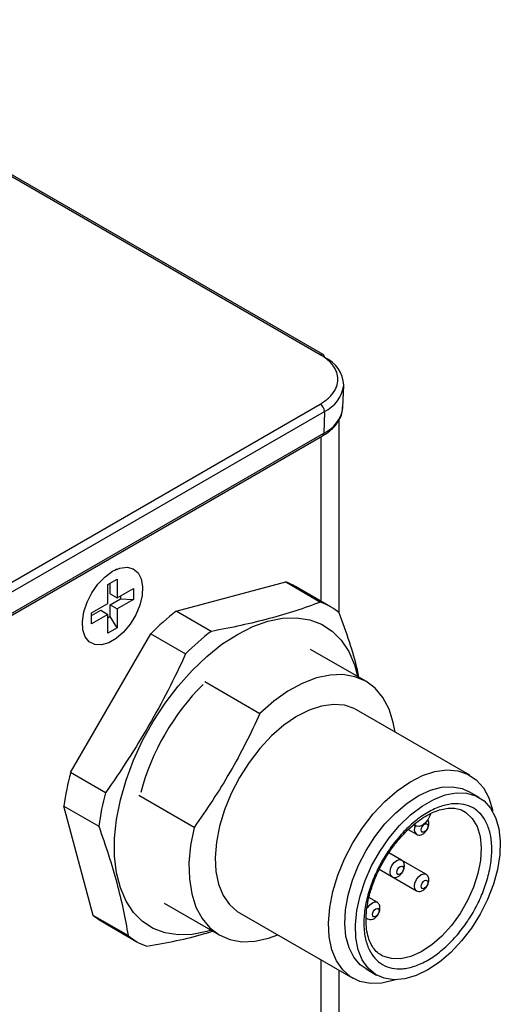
# Model space of a CAD drawing. Header units: inches. Extents: x 4.3 to 29.8, y 2.2 to 17.9.
# Tile 9 of 9: x 27.6 to 28.5, y 15.9 to 17.9. Entities that reach past the tile are written whole.
import ezdxf

# ---------------------------------------------------------------- set-up
doc = ezdxf.new("R2010")
doc.units = ezdxf.units.IN
doc.header["$MEASUREMENT"] = 0

msp = doc.modelspace()

# ---------------------------------------------------------------- linework, layer by layer
at = {"color": 7, "linetype": 'Continuous', "lineweight": 25}
for p, q in [((28.178, 17.2302), (27.0087, 17.9052)), ((28.1839, 17.2308), (27.0146, 17.9058)), ((28.2234, 17.1237), (28.2254, 17.1687)), ((27.3177, 16.6343), (28.178, 17.1309)), ((27.3261, 16.6195), (28.1863, 17.1161)), ((28.1863, 17.1161), (28.185, 17.0719)), ((28.2159, 16.7102), (28.2159, 17.0989)), ((27.3223, 16.5702), (28.1825, 17.0668)), ((27.3247, 16.5753), (28.185, 17.0719)), ((28.1793, 17.0649), (28.1793, 16.7333)), ((27.7678, 16.7978), (27.7646, 16.7965)), ((27.7678, 16.7978), (27.7646, 16.7965)), ((27.7678, 16.7978), (27.7646, 16.7965)), ((27.7678, 16.7978), (27.7646, 16.7965)), ((27.7678, 16.7978), (27.7646, 16.7965)), ((27.7497, 16.7668), (27.7688, 16.7779)), ((27.7688, 16.7779), (27.7688, 16.7399)), ((27.7497, 16.7289), (27.7497, 16.7668)), ((27.7546, 16.7481), (27.7546, 16.7697)), ((27.7688, 16.7399), (27.8016, 16.7589)), ((27.8016, 16.7589), (27.8016, 16.7368)), ((27.8878, 16.7131), (28.1083, 16.7722)), ((28.1083, 16.7722), (28.1787, 16.7316)), ((28.1984, 16.7223), (28.1281, 16.7629)), ((27.7546, 16.7481), (27.7688, 16.7399)), ((27.7546, 16.726), (27.7752, 16.7379)), ((27.8016, 16.7368), (27.7688, 16.7178)), ((27.7752, 16.7436), (27.7752, 16.7379)), ((27.7752, 16.7379), (27.8016, 16.7368)), ((27.7168, 16.7099), (27.7497, 16.7289)), ((27.7546, 16.7022), (27.7546, 16.726)), ((27.7546, 16.726), (27.7688, 16.7178)), ((27.7688, 16.7178), (27.7688, 16.6799)), ((27.7168, 16.7042), (27.7355, 16.715)), ((27.7168, 16.6878), (27.7168, 16.7099)), ((27.7497, 16.7068), (27.7168, 16.6878)), ((27.7355, 16.715), (27.7497, 16.7068)), ((27.7497, 16.6689), (27.7497, 16.7068)), ((27.7546, 16.7022), (27.7497, 16.6994)), ((27.7688, 16.6799), (27.7546, 16.7022)), ((27.9581, 16.6725), (27.8878, 16.7131)), ((27.6986, 16.6821), (27.699, 16.6787)), ((27.6986, 16.6821), (27.699, 16.6787)), ((27.6986, 16.6821), (27.699, 16.6787)), ((27.6986, 16.6821), (27.699, 16.6787)), ((27.6986, 16.6821), (27.699, 16.6787)), ((27.7688, 16.6799), (27.7497, 16.6689)), ((27.6748, 16.3878), (27.8363, 16.6675)), ((27.8363, 16.6675), (27.9066, 16.6269)), ((28.2696, 16.5718), (28.1585, 16.636)), ((27.9453, 16.5713), (28.0564, 16.5072)), ((28.4796, 16.3824), (28.2512, 16.5142)), ((27.7452, 16.3472), (27.6748, 16.3878)), ((27.9237, 16.2774), (27.8126, 16.3415)), ((28.4981, 16.3376), (28.4769, 16.3499)), ((27.6611, 16.3204), (27.7314, 16.2799)), ((27.7202, 16.0998), (27.6611, 16.3204)), ((28.3665, 16.2829), (28.3713, 16.2801)), ((28.3552, 16.2728), (28.3717, 16.2633)), ((28.3418, 16.2115), (28.3164, 16.2261)), ((28.391, 16.1831), (28.3418, 16.2115)), ((28.2969, 16.1928), (28.3225, 16.1781)), ((28.2969, 16.1928), (28.3717, 16.1497)), ((27.8632, 16.1245), (27.9743, 16.0604)), ((28.2926, 16.1263), (28.2761, 16.1357)), ((27.7905, 16.0593), (27.7202, 16.0998)), ((28.015, 16.1051), (28.2434, 15.9733)), ((27.7381, 16.0874), (27.8084, 16.0468)), ((28.2705, 16.0944), (28.2733, 16.0928)), ((28.1793, 16.0103), (28.1793, 15.31)), ((28.3024, 16.0188), (28.3005, 16.0198)), ((28.2159, 15.3307), (28.2159, 15.9891)), ((28.2702, 15.9919), (28.2914, 15.9796))]:
    msp.add_line(p, q, dxfattribs=at)
at = {"color": 7, "linetype": 'Continuous', "lineweight": 25, "flags": 128}
for points in [[(27.7592, 16.7936), (27.7743, 16.8001), (27.7885, 16.8018), (27.8008, 16.7986), (27.8106, 16.7906), (27.8171, 16.7784), (27.8199, 16.7628), (27.819, 16.7447), (27.8142, 16.7252), (27.8061, 16.7056), (27.795, 16.6872), (27.7816, 16.671), (27.7668, 16.6581), (27.7516, 16.6493), (27.7368, 16.6451), (27.7235, 16.6459), (27.7124, 16.6515), (27.7042, 16.6617), (27.6995, 16.6757), (27.6985, 16.6927), (27.7014, 16.7117), (27.7079, 16.7313), (27.7176, 16.7505), (27.7299, 16.768), (27.7441, 16.7826), (27.7592, 16.7936)], [(27.7592, 16.7936), (27.7743, 16.8001), (27.7885, 16.8018), (27.8008, 16.7986), (27.8106, 16.7906), (27.8171, 16.7784), (27.8199, 16.7628), (27.819, 16.7447), (27.8142, 16.7252), (27.8061, 16.7056), (27.795, 16.6872), (27.7816, 16.671), (27.7668, 16.6581), (27.7516, 16.6493), (27.7368, 16.6451), (27.7235, 16.6459), (27.7124, 16.6515), (27.7042, 16.6617), (27.6995, 16.6757), (27.6985, 16.6927), (27.7014, 16.7117), (27.7079, 16.7313), (27.7176, 16.7505), (27.7299, 16.768), (27.7441, 16.7826), (27.7592, 16.7936)], [(27.7592, 16.7936), (27.7743, 16.8001), (27.7885, 16.8018), (27.8008, 16.7986), (27.8106, 16.7906), (27.8171, 16.7784), (27.8199, 16.7628), (27.819, 16.7447), (27.8142, 16.7252), (27.8061, 16.7056), (27.795, 16.6872), (27.7816, 16.671), (27.7668, 16.6581), (27.7516, 16.6493), (27.7368, 16.6451), (27.7235, 16.6459), (27.7124, 16.6515), (27.7042, 16.6617), (27.6995, 16.6757), (27.6985, 16.6927), (27.7014, 16.7117), (27.7079, 16.7313), (27.7176, 16.7505), (27.7299, 16.768), (27.7441, 16.7826), (27.7592, 16.7936)], [(27.7592, 16.7936), (27.7743, 16.8001), (27.7885, 16.8018), (27.8008, 16.7986), (27.8106, 16.7906), (27.8171, 16.7784), (27.8199, 16.7628), (27.819, 16.7447), (27.8142, 16.7252), (27.8061, 16.7056), (27.795, 16.6872), (27.7816, 16.671), (27.7668, 16.6581), (27.7516, 16.6493), (27.7368, 16.6451), (27.7235, 16.6459), (27.7124, 16.6515), (27.7042, 16.6617), (27.6995, 16.6757), (27.6985, 16.6927), (27.7014, 16.7117), (27.7079, 16.7313), (27.7176, 16.7505), (27.7299, 16.768), (27.7441, 16.7826), (27.7592, 16.7936)], [(27.7592, 16.7936), (27.7743, 16.8001), (27.7885, 16.8018), (27.8008, 16.7986), (27.8106, 16.7906), (27.8171, 16.7784), (27.8199, 16.7628), (27.819, 16.7447), (27.8142, 16.7252), (27.8061, 16.7056), (27.795, 16.6872), (27.7816, 16.671), (27.7668, 16.6581), (27.7516, 16.6493), (27.7368, 16.6451), (27.7235, 16.6459), (27.7124, 16.6515), (27.7042, 16.6617), (27.6995, 16.6757), (27.6985, 16.6927), (27.7014, 16.7117), (27.7079, 16.7313), (27.7176, 16.7505), (27.7299, 16.768), (27.7441, 16.7826), (27.7592, 16.7936)], [(28.0109, 16.6665), (28.0419, 16.6822), (28.0725, 16.6931), (28.1021, 16.6991), (28.1303, 16.7001), (28.1566, 16.696), (28.1806, 16.6869), (28.2019, 16.673), (28.2202, 16.6545), (28.2352, 16.6317), (28.2467, 16.6048), (28.253, 16.5814)], [(27.9578, 16.0699), (27.9492, 16.0673), (27.9196, 16.0614), (27.8914, 16.0604), (27.8651, 16.0645), (27.8411, 16.0736), (27.8198, 16.0875), (27.8015, 16.106), (27.7865, 16.1288), (27.7751, 16.1556), (27.7673, 16.186), (27.7634, 16.2194), (27.7634, 16.2554), (27.7673, 16.2933), (27.7751, 16.3326), (27.7865, 16.3726), (27.8015, 16.4128), (27.8198, 16.4525), (27.8411, 16.491), (27.8651, 16.5277), (27.8914, 16.5622), (27.9196, 16.5938), (27.9492, 16.622), (27.9798, 16.6464), (28.0109, 16.6665)], [(28.3286, 16.4696), (28.3251, 16.4891), (28.3165, 16.5159), (28.3042, 16.5389), (28.2885, 16.5577), (28.2696, 16.5718), (28.2479, 16.5811), (28.2237, 16.5854), (28.1977, 16.5845), (28.1702, 16.5785), (28.1417, 16.5676), (28.1129, 16.5518), (28.0843, 16.5316), (28.0564, 16.5072)], [(28.2512, 16.5142), (28.2466, 16.5167), (28.2266, 16.5235), (28.2044, 16.5252), (28.1805, 16.522), (28.1555, 16.5137), (28.1299, 16.5007), (28.1045, 16.4831), (28.0797, 16.4616), (28.0562, 16.4364), (28.0344, 16.4083), (28.015, 16.3779)], [(28.015, 16.3779), (27.9984, 16.3458), (27.9849, 16.313), (27.9749, 16.28), (27.9686, 16.2478), (27.9661, 16.2169), (27.9676, 16.1883), (27.9729, 16.1625), (27.982, 16.1402), (27.9947, 16.1218), (28.0106, 16.1079), (28.015, 16.1051)], [(28.2434, 16.246), (28.2628, 16.2765), (28.2845, 16.3046), (28.3081, 16.3297), (28.3328, 16.3513), (28.3583, 16.3688), (28.3838, 16.3819), (28.4088, 16.3901), (28.4327, 16.3934), (28.455, 16.3916), (28.475, 16.3849), (28.4924, 16.3732), (28.5067, 16.357), (28.5176, 16.3366), (28.5248, 16.3125), (28.5254, 16.3098)], [(28.2702, 16.2306), (28.2881, 16.2585), (28.3082, 16.2842), (28.3301, 16.3069), (28.353, 16.3261), (28.3765, 16.3413), (28.3999, 16.3521), (28.4226, 16.3582), (28.4441, 16.3594), (28.4637, 16.3558), (28.4769, 16.3499)], [(28.3948, 15.9899), (28.3713, 15.9785), (28.3485, 15.9718), (28.3268, 15.97), (28.307, 15.973), (28.2894, 15.9809), (28.2745, 15.9933), (28.2627, 16.01), (28.2544, 16.0306), (28.2497, 16.0545), (28.2487, 16.0811), (28.2516, 16.1097), (28.2581, 16.1396), (28.2682, 16.1699), (28.2815, 16.2), (28.2978, 16.229), (28.3166, 16.2562), (28.3375, 16.2808), (28.3598, 16.3023), (28.383, 16.3201), (28.4065, 16.3336), (28.4297, 16.3427), (28.452, 16.347), (28.4729, 16.3464), (28.4917, 16.3409), (28.508, 16.3307), (28.5213, 16.3161), (28.5314, 16.2974), (28.538, 16.2751), (28.5408, 16.2497), (28.5398, 16.222), (28.5351, 16.1927), (28.5268, 16.1625), (28.515, 16.1322), (28.5002, 16.1026), (28.4826, 16.0744), (28.4627, 16.0484), (28.441, 16.0253), (28.4182, 16.0056), (28.3948, 15.9899)], [(28.4665, 16.3104), (28.4715, 16.3073), (28.4843, 16.2953), (28.494, 16.279), (28.5001, 16.2591), (28.5024, 16.2361), (28.501, 16.2108), (28.4958, 16.1841), (28.4871, 16.1567), (28.475, 16.1296), (28.46, 16.1036), (28.4425, 16.0796), (28.4232, 16.0583), (28.4027, 16.0405), (28.3815, 16.0266), (28.3604, 16.0172), (28.3401, 16.0125), (28.3212, 16.0127), (28.3043, 16.0178), (28.3024, 16.0188)], [(28.4002, 16.3049), (28.3994, 16.302), (28.3955, 16.2937), (28.39, 16.2865), (28.3836, 16.2814), (28.3772, 16.2791), (28.3717, 16.2799), (28.3679, 16.2838), (28.3678, 16.2839)], [(28.3883, 16.2683), (28.3857, 16.2674), (28.3836, 16.2678), (28.3821, 16.2695), (28.3816, 16.2721), (28.3821, 16.2754), (28.3836, 16.2787), (28.3857, 16.2817), (28.3883, 16.2837), (28.3909, 16.2846), (28.393, 16.2842), (28.3945, 16.2825), (28.395, 16.2799), (28.3945, 16.2766), (28.393, 16.2733), (28.3909, 16.2704), (28.3883, 16.2683)], [(27.9237, 16.2774), (27.9166, 16.241), (27.9133, 16.2061), (27.9141, 16.1733), (27.9188, 16.1432), (27.9274, 16.1164), (27.9396, 16.0933), (27.9554, 16.0746), (27.9743, 16.0604), (27.996, 16.0511), (28.0202, 16.0468), (28.0462, 16.0477), (28.0737, 16.0537), (28.0924, 16.0604)], [(28.3292, 15.9699), (28.3266, 15.969), (28.302, 15.9633), (28.2789, 15.9625), (28.2577, 15.9668), (28.2389, 15.976), (28.2231, 15.99), (28.2104, 16.0084), (28.2013, 16.0307), (28.196, 16.0565), (28.1945, 16.0851), (28.1969, 16.1159), (28.2032, 16.1482), (28.2132, 16.1811), (28.2267, 16.214), (28.2434, 16.246)], [(28.2702, 15.9919), (28.2585, 16.0004), (28.2455, 16.0155), (28.2359, 16.0347), (28.2298, 16.0575), (28.2274, 16.0831), (28.2288, 16.111), (28.234, 16.1405), (28.2428, 16.1708), (28.255, 16.2011), (28.2702, 16.2306)], [(28.3226, 16.178), (28.3225, 16.1781), (28.3195, 16.1815), (28.3185, 16.1869), (28.3195, 16.1935), (28.3225, 16.2004)], [(28.3225, 16.2004), (28.3269, 16.2063), (28.3321, 16.2105), (28.3373, 16.2124), (28.3418, 16.2115), (28.3419, 16.2114)], [(28.3391, 16.1831), (28.3365, 16.1822), (28.3344, 16.1826), (28.3329, 16.1843), (28.3324, 16.1869), (28.3329, 16.1902), (28.3344, 16.1935), (28.3365, 16.1964), (28.3391, 16.1985), (28.3416, 16.1994), (28.3438, 16.199), (28.3453, 16.1973), (28.3458, 16.1946), (28.3453, 16.1914), (28.3438, 16.188), (28.3416, 16.1851), (28.3391, 16.1831)], [(28.3717, 16.1719), (28.3761, 16.1779), (28.3813, 16.1821), (28.3866, 16.1839), (28.391, 16.1831), (28.3911, 16.183)], [(28.3718, 16.1496), (28.3717, 16.1497), (28.3687, 16.1531), (28.3677, 16.1585), (28.3687, 16.1651), (28.3717, 16.1719)], [(28.3883, 16.1546), (28.3857, 16.1537), (28.3836, 16.1542), (28.3821, 16.1558), (28.3816, 16.1585), (28.3821, 16.1617), (28.3836, 16.1651), (28.3857, 16.168), (28.3883, 16.1701), (28.3909, 16.171), (28.393, 16.1705), (28.3945, 16.1689), (28.395, 16.1662), (28.3945, 16.163), (28.393, 16.1596), (28.3909, 16.1567), (28.3883, 16.1546)], [(28.2733, 16.1151), (28.2777, 16.1211), (28.2829, 16.1253), (28.2881, 16.1271), (28.2926, 16.1263), (28.2927, 16.1262)], [(28.2899, 16.0978), (28.2873, 16.0969), (28.2851, 16.0973), (28.2837, 16.099), (28.2832, 16.1017), (28.2837, 16.1049), (28.2851, 16.1083), (28.2873, 16.1112), (28.2899, 16.1132), (28.2924, 16.1141), (28.2946, 16.1137), (28.296, 16.112), (28.2966, 16.1094), (28.296, 16.1061), (28.2946, 16.1028), (28.2924, 16.0999), (28.2899, 16.0978)]]:
    msp.add_lwpolyline(points, dxfattribs=at)
at = {"color": 7, "linetype": 'Continuous', "lineweight": 25}
for centre, radius, start, end in [((28.1814, 17.2254), 0.00592, 65.5705, 125.74), ((28.1804, 17.2259), 0.006, 351.6715, 54.3627), ((28.1604, 17.1653), 0.0651, 2.9199, 66.4921), ((28.1581, 17.1778), 0.0679, 294.557, 352.2403), ((28.1683, 17.1157), 0.018, 1.3448, 57.5003), ((28.1572, 17.1327), 0.0669, 294.557, 352.2403), ((28.1792, 17.0715), 0.00576, 305.0329, 3.5745), ((28.0626, 16.6493), 0.1311, 60.0202, 69.5587), ((28.133, 16.6091), 0.1307, 50.4205, 69.5688), ((28.2016, 16.3074), 0.513, 127.7212, 135.406), ((28.2719, 16.2668), 0.513, 127.7212, 135.406), ((28.2852, 16.2219), 0.4857, 134.9655, 165.0345), ((28.1695, 16.2515), 0.513, 164.5934, 172.2773), ((28.2398, 16.2109), 0.513, 164.5934, 172.2773), ((28.382, 16.2736), 0.0146, 148.9456, 225.3444), ((27.8036, 16.2009), 0.131, 230.4285, 239.9874), ((27.8738, 16.16), 0.1307, 230.4205, 249.5688)]:
    msp.add_arc(centre, radius, start, end, dxfattribs=at)
for points, knots in [([(28.178, 17.1309), (28.1795, 17.1318), (28.1825, 17.1336), (28.1868, 17.1365), (28.1907, 17.1395), (28.1944, 17.1426), (28.1978, 17.1458), (28.2009, 17.1492), (28.2062, 17.1558), (28.2119, 17.1662), (28.2144, 17.1805), (28.2119, 17.1949), (28.2057, 17.2062), (28.1987, 17.2144), (28.1927, 17.2201), (28.1859, 17.2254), (28.1806, 17.2286), (28.178, 17.2302)], [0, 0, 0, 0, 0.034551, 0.068856, 0.103014, 0.137125, 0.171292, 0.205614, 0.240191, 0.370055, 0.500029, 0.629892, 0.759866, 0.82015, 0.879906, 0.939676, 1, 1, 1, 1]), ([(28.1823, 17.0669), (28.1841, 17.0679), (28.1908, 17.0715), (28.2003, 17.0791), (28.2106, 17.0897), (28.2182, 17.1018), (28.2228, 17.1137), (28.2229, 17.1216), (28.223, 17.1249)], [0, 0, 0, 0, 0.072245, 0.262459, 0.456182, 0.653903, 0.85793, 1, 1, 1, 1]), ([(28.256, 16.5797), (28.2549, 16.5848), (28.2465, 16.6254), (28.2304, 16.6704), (28.2163, 16.7099)], [0, 0, 0, 0, 0.1251806, 1, 1, 1, 1]), ([(28.3036, 16.2113), (28.3093, 16.2212), (28.3218, 16.2404), (28.3438, 16.2669), (28.3683, 16.2902), (28.3948, 16.3086), (28.4212, 16.3207), (28.4457, 16.3258), (28.4677, 16.3246), (28.4864, 16.3174), (28.502, 16.3048), (28.5141, 16.2864), (28.5219, 16.2625), (28.5246, 16.2336), (28.5219, 16.2015), (28.5141, 16.1686), (28.5021, 16.1364), (28.4865, 16.1057), (28.4677, 16.0768), (28.4458, 16.0503), (28.4212, 16.0271), (28.3948, 16.0087), (28.3683, 15.9966), (28.3438, 15.9914), (28.3218, 15.9926), (28.3031, 15.9998), (28.2875, 16.0125), (28.2755, 16.0309), (28.2677, 16.0547), (28.2649, 16.0837), (28.2677, 16.1158), (28.2755, 16.1486), (28.2875, 16.1809), (28.2979, 16.2013), (28.3036, 16.2113)], [0, 0, 0, 0, 0.029998, 0.060005, 0.092161, 0.125, 0.157838, 0.189994, 0.219988, 0.25, 0.279993, 0.310005, 0.342161, 0.375, 0.407838, 0.439994, 0.469988, 0.5, 0.529993, 0.560005, 0.592161, 0.625, 0.657838, 0.689994, 0.719988, 0.75, 0.779993, 0.810005, 0.842161, 0.875, 0.907838, 0.939994, 0.969993, 1, 1, 1, 1]), ([(28.306, 16.2099), (28.311, 16.2181), (28.3181, 16.2297), (28.3299, 16.2454), (28.3404, 16.258), (28.3534, 16.2716), (28.3673, 16.284), (28.3819, 16.2949), (28.3968, 16.3038), (28.4115, 16.3105), (28.4258, 16.3148), (28.4393, 16.3166), (28.452, 16.3157), (28.4611, 16.3136), (28.4655, 16.3106), (28.4665, 16.3099)], [0, 0, 0, 0, 0.108403, 0.152234, 0.22433, 0.298093, 0.376021, 0.455956, 0.537117, 0.619089, 0.70199, 0.786525, 0.874588, 0.97002, 1, 1, 1, 1]), ([(28.3717, 16.2633), (28.3732, 16.2627), (28.3764, 16.2614), (28.3816, 16.2622), (28.3869, 16.265), (28.3917, 16.2699), (28.3947, 16.2755), (28.3962, 16.2803), (28.3968, 16.2842), (28.3966, 16.288), (28.3959, 16.2909), (28.3951, 16.2922), (28.3948, 16.2926)], [0, 0, 0, 0, 0.117954, 0.240658, 0.368542, 0.502976, 0.645958, 0.721726, 0.800457, 0.882335, 0.967458, 1, 1, 1, 1]), ([(28.3022, 16.0193), (28.2992, 16.021), (28.2923, 16.0248), (28.2841, 16.0346), (28.2771, 16.0476), (28.2725, 16.0631), (28.2701, 16.0807), (28.2701, 16.0999), (28.2724, 16.1201), (28.2768, 16.1405), (28.2824, 16.1588), (28.2888, 16.1755), (28.2962, 16.1921), (28.3025, 16.2035), (28.306, 16.2099)], [0, 0, 0, 0, 0.0821966, 0.1831068, 0.2771763, 0.3684061, 0.458456, 0.5474969, 0.6350293, 0.7187893, 0.7986286, 0.8566908, 0.9199054, 1, 1, 1, 1]), ([(28.3225, 16.1781), (28.324, 16.1774), (28.3271, 16.1761), (28.3324, 16.1769), (28.3377, 16.1797), (28.3425, 16.1847), (28.3455, 16.1902), (28.347, 16.1951), (28.3475, 16.199), (28.3474, 16.2028), (28.3464, 16.2063), (28.3446, 16.2095), (28.3427, 16.2108), (28.3418, 16.2115)], [0, 0, 0, 0, 0.1028184, 0.209777, 0.3212502, 0.4384335, 0.5630685, 0.629114, 0.6977422, 0.7691135, 0.8433135, 0.9203252, 1, 1, 1, 1]), ([(28.3717, 16.1497), (28.3732, 16.149), (28.3764, 16.1477), (28.3816, 16.1485), (28.3869, 16.1513), (28.3917, 16.1563), (28.3947, 16.1618), (28.3962, 16.1667), (28.3968, 16.1706), (28.3966, 16.1744), (28.3956, 16.1779), (28.3938, 16.181), (28.3919, 16.1824), (28.391, 16.1831)], [0, 0, 0, 0, 0.1028184, 0.209777, 0.3212502, 0.4384335, 0.5630685, 0.629114, 0.6977422, 0.7691135, 0.8433135, 0.9203252, 1, 1, 1, 1]), ([(28.2733, 16.0928), (28.2748, 16.0922), (28.2779, 16.0909), (28.2832, 16.0917), (28.2885, 16.0945), (28.2933, 16.0995), (28.2963, 16.105), (28.2978, 16.1099), (28.2983, 16.1137), (28.2982, 16.1176), (28.2972, 16.1211), (28.2954, 16.1242), (28.2935, 16.1256), (28.2926, 16.1263)], [0, 0, 0, 0, 0.102818, 0.209777, 0.32125, 0.438434, 0.563068, 0.629114, 0.697742, 0.769114, 0.843313, 0.920325, 1, 1, 1, 1]), ([(27.8281, 16.0375), (27.8688, 16.0449), (27.9158, 16.0535), (27.9553, 16.0665), (27.9607, 16.0683)], [0, 0, 0, 0, 0.863328, 1, 1, 1, 1])]:
    msp.add_open_spline(points, degree=3, knots=knots, dxfattribs=at)
for points in [[(28.1787, 16.7316), (28.1461, 16.7193), (28.0774, 16.6968), (27.9991, 16.6799), (27.9581, 16.6725)], [(27.9066, 16.6269), (27.884, 16.5778), (27.8349, 16.4818), (27.7763, 16.3914), (27.7452, 16.3472)], [(28.0564, 16.5072), (28.038, 16.4667), (27.9982, 16.3876), (27.9496, 16.3135), (27.9237, 16.2774)], [(27.7314, 16.2799), (27.7455, 16.2406), (27.77, 16.1643), (27.7849, 16.0936), (27.7905, 16.0593)]]:
    msp.add_open_spline(points, degree=3, dxfattribs=at)

doc.saveas('drawing.dxf')
